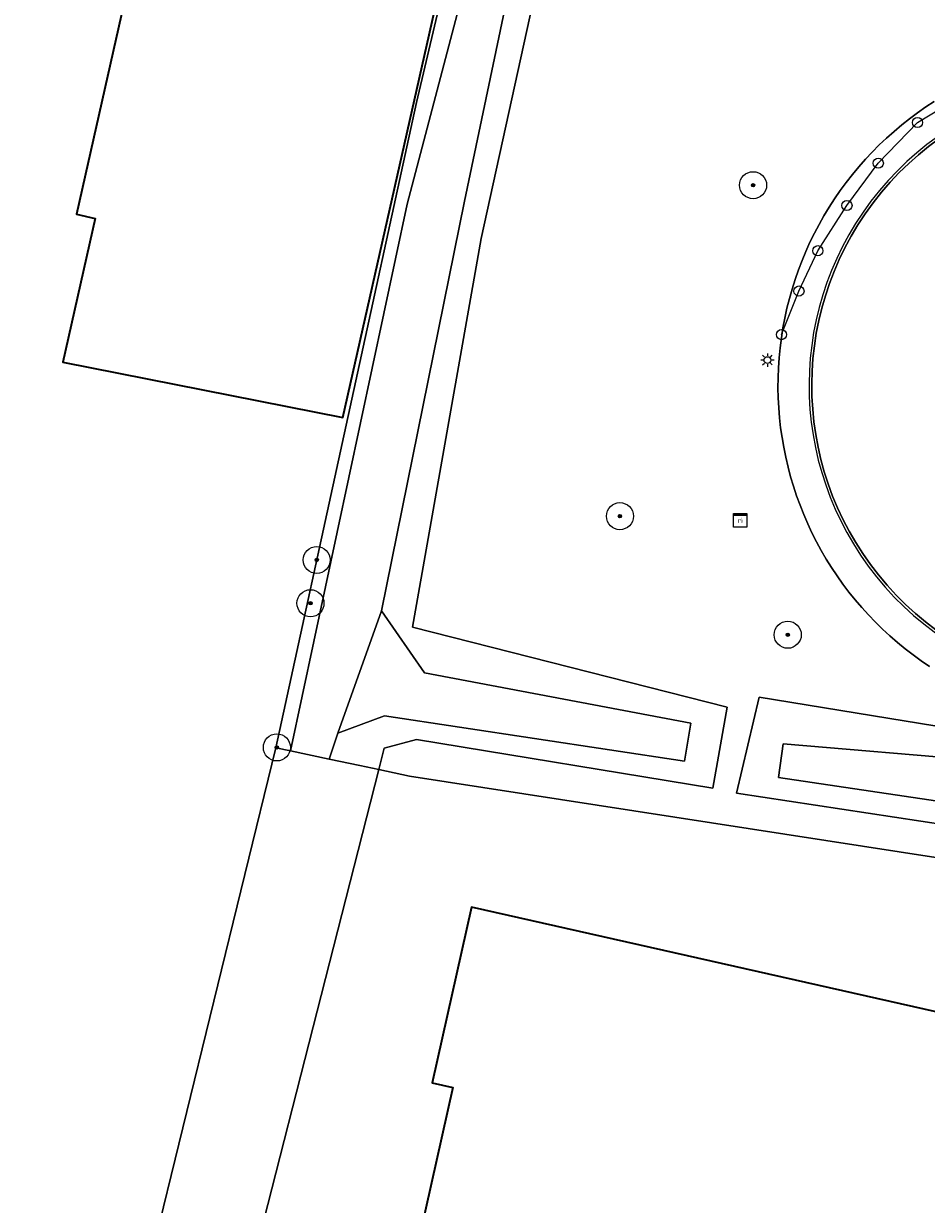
# Model space of a CAD drawing. Header units: metres. Extents: x 149984 to 156489, y 469398 to 478068.
# Tile 106 of 256: x 153768 to 153795, y 470961 to 470996. Entities that reach past the tile are written whole.
import ezdxf
from ezdxf.enums import TextEntityAlignment as Align

# ---------------------------------------------------------------- set-up
doc = ezdxf.new("R2010")
doc.units = ezdxf.units.M
doc.header["$LTSCALE"] = 0.75
for name, color, linetype, lineweight in [('B-WE-GR-BOOM-S', 252, 'Continuous', 25), ('B-WE-GR-GROENVOORZIENING-GV', 252, 'Continuous', 18), ('B-WE-IE-MEUBILAIR-S', 252, 'Continuous', 25), ('B-WE-IE-MEUBILAIR_WEGMEUBILAIR-GV', 252, 'Continuous', 18), ('B-WE-IE-TERREINAFSCHEIDING_KUNSTMATIG_HEKWERK-G', 252, 'IE-TERREINAFSCHEIDING_KUNSTMATIG-SO', 18), ('B-WE-OG-BEBOUWING-GV', 6, 'Continuous', 35), ('B-WE-OG-TERREIN_ERF-GV', 252, 'Continuous', 18), ('B-WE-OG-TERREIN_OEVER-GV', 252, 'Continuous', 18), ('B-WE-OG-WATER-GV', 252, 'Continuous', 18), ('B-WE-OG-WATER_SLOOT-GV', 252, 'Continuous', 18), ('B-WE-VH-GESLOTENVERHARDING-GV', 252, 'Continuous', 18)]:
    doc.layers.add(name, color=color, linetype=linetype, lineweight=lineweight)
doc.styles.add('NLCS-ISO', font='NLCS-ISO.ttf')
doc.linetypes.add('IE-TERREINAFSCHEIDING_KUNSTMATIG-SO', pattern='A,4,[82,NLCS.SHX,S=0.75,R=90,X=0,Y=0],4,-2', length=10)

# ---------------------------------------------------------------- blocks, each defined once
blk = doc.blocks.new('SIE-MEUBILAIR_KAST_RIOOL-SO')
for points in [[(-1, 1), (1, 1), (1, 0.84), (-1, 0.84)], [(-1, 0.76), (1, 0.76), (1, -1), (-1, -1)]]:
    blk.add_lwpolyline(points, close=True)
at = {"style": 'NLCS-ISO'}
blk.add_text('ri', height=0.75, dxfattribs=at).set_placement((0, 0), align=Align.MIDDLE_CENTER)
blk = doc.blocks.new('SIE-MEUBILAIR_PAAL_LICHTMAST-SO')
for points in [[(-0.62, 0), (-1, 0)], [(-0.71, 0.71), (-0.44, 0.44)], [(0, 1), (0, 0.62)], [(0.44, 0.44), (0.71, 0.71)], [(1, 0), (0.62, 0)], [(-0.71, -0.71), (-0.44, -0.44)], [(0, -0.62), (0, -1)], [(0.44, -0.44), (0.71, -0.71)]]:
    blk.add_lwpolyline(points)
blk.add_circle((0, 0), 0.5)
blk = doc.blocks.new('SIE-MEUBILAIR_PAAL-SO')
blk.add_circle((0, 0), 0.75)
blk = doc.blocks.new('SGR-BOOM_GBKN-SO')
at = {"linetype": 'ByBlock', "lineweight": 18}
h = blk.add_hatch(color=0, dxfattribs=at)
h.dxf.hatch_style = 1
edge = h.paths.add_edge_path()
edge.add_arc((0, 0), 0.25, 0, 360)
at = {"color": 0, "linetype": 'ByBlock', "lineweight": 18}
for radius in [2, 0.25]:
    blk.add_circle((0, 0), radius, dxfattribs=at)
at = {"color": 0, "linetype": 'ByBlock', "lineweight": 18, "style": 'NLCS-ISO'}
blk.add_attdef('SOORT', (2.5, 0), '', height=1.5, dxfattribs=at)

msp = doc.modelspace()

# ---------------------------------------------------------------- linework, layer by layer
at = {"layer": 'B-WE-GR-GROENVOORZIENING-GV', "flags": 128}
for points in [[(153785.278, 471005.672), (153781.847, 470990.019), (153779.81, 470978.517), (153789.125, 470976.146), (153788.703, 470973.748), (153779.93, 470975.189), (153778.975, 470974.934), (153778.814, 470974.299), (153779.723, 470974.107), (153808.712, 470969.624)], [(153795.118, 470977.351), (153794.873, 470977.517), (153794.633, 470977.691), (153794.398, 470977.872), (153794.169, 470978.059), (153793.945, 470978.254), (153793.727, 470978.455), (153793.515, 470978.662), (153793.31, 470978.876), (153793.111, 470979.095), (153792.92, 470979.319), (153792.733, 470979.552), (153792.554, 470979.788), (153792.383, 470980.03), (153792.218, 470980.277), (153792.062, 470980.528), (153791.914, 470980.781), (153791.771, 470981.045), (153791.637, 470981.309), (153791.511, 470981.578), (153791.393, 470981.85), (153791.284, 470982.125), (153791.184, 470982.399), (153791.089, 470982.685), (153791.005, 470982.969), (153790.928, 470983.255), (153790.861, 470983.544), (153790.801, 470983.838), (153790.751, 470984.126), (153790.71, 470984.42), (153790.677, 470984.715), (153790.653, 470985.01), (153790.638, 470985.306), (153790.631, 470985.604), (153790.634, 470985.899), (153790.645, 470986.195), (153790.665, 470986.49), (153790.694, 470986.786), (153790.732, 470987.079), (153790.778, 470987.373), (153790.833, 470987.664), (153790.897, 470987.953), (153790.969, 470988.24), (153791.05, 470988.525), (153791.139, 470988.808), (153791.236, 470989.088), (153791.343, 470989.365), (153791.457, 470989.638), (153791.579, 470989.909), (153791.709, 470990.175), (153791.847, 470990.437), (153791.992, 470990.693), (153792.146, 470990.949), (153792.307, 470991.198), (153792.475, 470991.441), (153792.651, 470991.681), (153792.833, 470991.914), (153793.024, 470992.143), (153793.219, 470992.365), (153793.421, 470992.58), (153793.63, 470992.791), (153793.845, 470992.995), (153794.067, 470993.192), (153794.293, 470993.383), (153794.525, 470993.567), (153794.764, 470993.744), (153795.006, 470993.914), (153795.255, 470994.076)], [(153795.255, 470994.076), (153795.006, 470993.914), (153794.764, 470993.744), (153794.525, 470993.567), (153794.293, 470993.383), (153794.067, 470993.192), (153793.845, 470992.995), (153793.63, 470992.791), (153793.421, 470992.58), (153793.219, 470992.365), (153793.024, 470992.143), (153792.833, 470991.914), (153792.651, 470991.681), (153792.475, 470991.441), (153792.307, 470991.198), (153792.146, 470990.949), (153791.992, 470990.693), (153791.847, 470990.437), (153791.709, 470990.175), (153791.579, 470989.909), (153791.457, 470989.638), (153791.343, 470989.365), (153791.236, 470989.088), (153791.139, 470988.808), (153791.05, 470988.525), (153790.969, 470988.24), (153790.897, 470987.953), (153790.833, 470987.664), (153790.778, 470987.373), (153790.732, 470987.079), (153790.694, 470986.786), (153790.665, 470986.49), (153790.645, 470986.195), (153790.634, 470985.899), (153790.631, 470985.604), (153790.638, 470985.306), (153790.653, 470985.01), (153790.677, 470984.715), (153790.71, 470984.42), (153790.751, 470984.126), (153790.801, 470983.838), (153790.861, 470983.544), (153790.928, 470983.255), (153791.005, 470982.969), (153791.089, 470982.685), (153791.184, 470982.399), (153791.284, 470982.125), (153791.393, 470981.85), (153791.511, 470981.578), (153791.637, 470981.309), (153791.771, 470981.045), (153791.914, 470980.781), (153792.062, 470980.528), (153792.218, 470980.277), (153792.383, 470980.03), (153792.554, 470979.788), (153792.733, 470979.552), (153792.92, 470979.319), (153793.111, 470979.095), (153793.31, 470978.876), (153793.515, 470978.662), (153793.727, 470978.455), (153793.945, 470978.254), (153794.169, 470978.059), (153794.398, 470977.872), (153794.633, 470977.691), (153794.873, 470977.517), (153795.118, 470977.351)]]:
    msp.add_lwpolyline(points, dxfattribs=at)
at = {"layer": 'B-WE-GR-GROENVOORZIENING-GV'}
msp.add_lwpolyline([(153805.037, 470977.899, -1.654846), (153804.458, 470993.744)], format="xyb", dxfattribs=at)
at = {"layer": 'B-WE-GR-GROENVOORZIENING-GV', "flags": 128}
msp.add_lwpolyline([(153811.431, 470970.236), (153798.756, 470972.183), (153789.402, 470973.599), (153790.076, 470976.442), (153798.654, 470975.04), (153811.575, 470972.524)], close=True, dxfattribs=at)
at = {"layer": 'B-WE-IE-MEUBILAIR_WEGMEUBILAIR-GV'}
for points in [[(153804.493, 470993.816, 1.65501), (153805.078, 470977.83)], [(153805.037, 470977.899, -1.654846), (153804.458, 470993.744)]]:
    msp.add_lwpolyline(points, format="xyb", dxfattribs=at)
at = {"layer": 'B-WE-IE-TERREINAFSCHEIDING_KUNSTMATIG_HEKWERK-G', "flags": 128}
msp.add_lwpolyline([(153790.735, 470987.174), (153791.252, 470988.465), (153791.81, 470989.659), (153792.673, 470990.998), (153793.601, 470992.25), (153794.759, 470993.454), (153795.931, 470994.167), (153797.31, 470994.884), (153798.871, 470995.184), (153800.525, 470995.413), (153802.393, 470995.28), (153803.622, 470994.9), (153804.91, 470994.352), (153805.997, 470993.753), (153807.201, 470992.795), (153808.078, 470991.711), (153808.939, 470990.701), (153809.743, 470989.628), (153810.817, 470988.428), (153812.083, 470987.506), (153813.289, 470986.747), (153814.435, 470986.018), (153815.473, 470985.484)], dxfattribs=at)
at = {"layer": 'B-WE-OG-BEBOUWING-GV', "flags": 128}
for points in [[(153771.952, 471000), (153769.867, 470990.742), (153770.419, 470990.617), (153769.461, 470986.363), (153777.757, 470984.724), (153781.196, 471000), (153781.541, 471001.531), (153780.72, 471001.715), (153781.487, 471005.121), (153776.113, 471006.332), (153775.209, 471002.315), (153772.605, 471002.901)], [(153780.037, 470960.56), (153779.428, 470960.697), (153778.258, 470955.485), (153796.638, 470951.353), (153797.806, 470956.551), (153797.192, 470956.689), (153798.163, 470961.011), (153798.775, 470960.874), (153799.946, 470966.085), (153781.563, 470970.228), (153780.393, 470965.02), (153781.009, 470964.882)]]:
    msp.add_lwpolyline(points, close=True, dxfattribs=at)
at = {"layer": 'B-WE-OG-TERREIN_ERF-GV', "flags": 128}
for points in [[(153742.911, 471020.624), (153736.073, 470976.072), (153734.062, 470962.971), (153733.479, 470959.172), (153732.528, 470959.295), (153735.27, 470958.74), (153736.18, 470958.75), (153740.51, 470958.26), (153741.47, 470958.24), (153742.69, 470958.19), (153743.44, 470958.1), (153744.33, 470958.11), (153745.31, 470958.01), (153747.93, 470957.8), (153765.71, 470955.16), (153770.76, 470953.88), (153771.18, 470956.19), (153775.771, 470974.942), (153779.933, 470994.044), (153782.466, 471004.816)], [(153814.054, 470968.873), (153808.712, 470969.624), (153779.723, 470974.107), (153778.814, 470974.299), (153773.46, 470953.3)]]:
    msp.add_lwpolyline(points, dxfattribs=at)
for points in [[(153781.487, 471005.121), (153780.72, 471001.715), (153781.541, 471001.531), (153781.196, 471000), (153777.757, 470984.724), (153769.461, 470986.363), (153770.419, 470990.617), (153769.867, 470990.742), (153771.952, 471000), (153772.605, 471002.901), (153775.209, 471002.315), (153776.113, 471006.332)], [(153780.393, 470965.02), (153781.563, 470970.228), (153799.946, 470966.085), (153798.775, 470960.874), (153798.163, 470961.011), (153797.192, 470956.689), (153797.806, 470956.551), (153796.638, 470951.353), (153778.258, 470955.485), (153779.428, 470960.697), (153780.037, 470960.56), (153781.009, 470964.882)]]:
    msp.add_lwpolyline(points, close=True, dxfattribs=at)
at = {"layer": 'B-WE-OG-TERREIN_OEVER-GV', "flags": 128}
for points in [[(153784.24, 471006.836), (153784.158, 471006.928), (153782.466, 471004.816), (153779.933, 470994.044), (153775.771, 470974.942), (153776.207, 470974.85), (153779.657, 470991.036), (153782.908, 471003.42), (153783.402, 471003.348)], [(153778.259, 470974.416), (153778.814, 470974.299), (153778.975, 470974.934), (153779.93, 470975.189), (153788.703, 470973.748), (153789.125, 470976.146), (153779.81, 470978.517), (153781.847, 470990.019), (153785.278, 471005.672), (153784.24, 471006.836), (153783.402, 471003.348), (153783.897, 471003.276), (153781.352, 470991.125), (153778.9, 470979.001), (153780.173, 470977.16), (153788.048, 470975.674), (153787.861, 470974.543), (153778.984, 470975.89), (153777.609, 470975.374), (153777.345, 470974.61)], [(153811.575, 470972.524), (153798.654, 470975.04), (153790.076, 470976.442), (153789.402, 470973.599), (153798.756, 470972.183), (153811.431, 470970.236)], [(153810.7, 470971.084), (153790.643, 470974.061), (153790.787, 470975.063), (153796.618, 470974.566), (153810.769, 470971.946)]]:
    msp.add_lwpolyline(points, close=True, dxfattribs=at)
at = {"layer": 'B-WE-OG-WATER-GV', "flags": 128}
for points in [[(153776.207, 470974.85), (153777.345, 470974.61), (153777.609, 470975.374), (153778.9, 470979.001), (153781.352, 470991.125), (153783.897, 471003.276), (153783.402, 471003.348), (153782.908, 471003.42), (153779.657, 470991.036)], [(153777.609, 470975.374), (153778.984, 470975.89), (153787.861, 470974.543), (153788.048, 470975.674), (153780.173, 470977.16), (153778.9, 470979.001)], [(153810.7, 470971.084), (153810.769, 470971.946), (153796.618, 470974.566), (153790.787, 470975.063), (153790.643, 470974.061)]]:
    msp.add_lwpolyline(points, close=True, dxfattribs=at)
at = {"layer": 'B-WE-OG-WATER_SLOOT-GV', "flags": 128}
msp.add_lwpolyline([(153770.76, 470953.88), (153773.46, 470953.3), (153778.814, 470974.299), (153778.259, 470974.416), (153777.345, 470974.61), (153776.207, 470974.85), (153775.771, 470974.942), (153771.18, 470956.19)], close=True, dxfattribs=at)
at = {"layer": 'B-WE-VH-GESLOTENVERHARDING-GV'}
msp.add_lwpolyline([(153804.458, 470993.744, 1.654846), (153805.037, 470977.899)], format="xyb", dxfattribs=at)

# ---------------------------------------------------------------- block references
at = {"layer": 'B-WE-GR-BOOM-S', "xscale": 0.2, "yscale": 0.2, "zscale": 0.2}
for p in [(153789.895, 470991.598), (153785.953, 470981.8), (153776.98, 470980.503), (153776.795, 470979.223), (153790.921, 470978.289), (153775.8, 470974.954)]:
    msp.add_blockref('SGR-BOOM_GBKN-SO', p, dxfattribs=at)
at = {"layer": 'B-WE-IE-MEUBILAIR-S', "xscale": 0.2, "yscale": 0.2, "zscale": 0.2}
for name, p in [('SIE-MEUBILAIR_PAAL-SO', (153794.759, 470993.454)), ('SIE-MEUBILAIR_PAAL-SO', (153793.601, 470992.25)), ('SIE-MEUBILAIR_PAAL-SO', (153792.673, 470990.998)), ('SIE-MEUBILAIR_PAAL-SO', (153791.81, 470989.659)), ('SIE-MEUBILAIR_PAAL-SO', (153791.252, 470988.465)), ('SIE-MEUBILAIR_PAAL-SO', (153790.735, 470987.174)), ('SIE-MEUBILAIR_PAAL_LICHTMAST-SO', (153790.319, 470986.42)), ('SIE-MEUBILAIR_KAST_RIOOL-SO', (153789.513, 470981.676))]:
    msp.add_blockref(name, p, dxfattribs=at)

doc.saveas('drawing.dxf')
